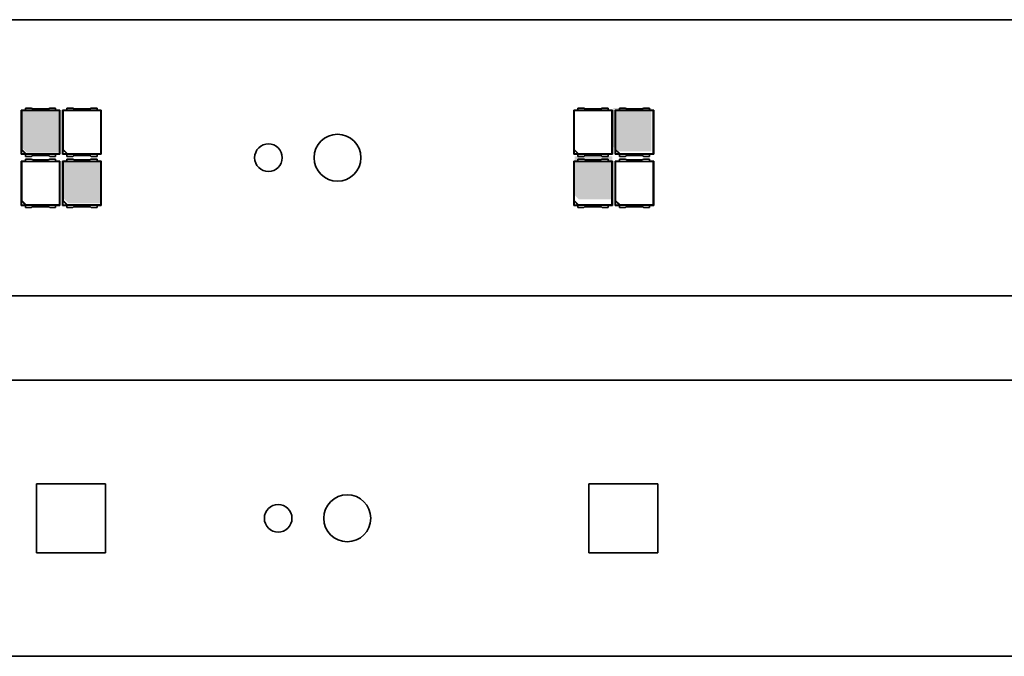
# Model space of a CAD drawing. Extents: x 0 to 420, y 0 to 297.
# Tile 6 of 25: x 145 to 216, y 86 to 133. Entities that reach past the tile are written whole.
import ezdxf

# ---------------------------------------------------------------- set-up
doc = ezdxf.new("R2010")
doc.units = 0

msp = doc.modelspace()

# ---------------------------------------------------------------- linework, layer by layer
at = {"color": 7, "lineweight": 35}
for p, q in [((285.043121, 132.586685), (11.043118, 132.586685)), ((145.453125, 126.186684), (145.870148, 126.186684)), ((145.453125, 126.023582), (145.453125, 126.186684)), ((147.21608, 126.186684), (147.633118, 126.186684)), ((147.633118, 126.186684), (147.633118, 126.023582)), ((148.453125, 126.186684), (148.870148, 126.186684)), ((148.453125, 126.023582), (148.453125, 126.186684)), ((150.21608, 126.186684), (150.633118, 126.186684)), ((150.633118, 126.186684), (150.633118, 126.023582)), ((185.453125, 126.186684), (185.870163, 126.186684)), ((185.453125, 126.023582), (185.453125, 126.186684)), ((187.21608, 126.186684), (187.633118, 126.186684)), ((187.633118, 126.186684), (187.633118, 126.023582)), ((188.453125, 126.186684), (188.870163, 126.186684)), ((188.453125, 126.023582), (188.453125, 126.186684)), ((190.21608, 126.186684), (190.633118, 126.186684)), ((190.633118, 126.186684), (190.633118, 126.023582)), ((145.143112, 126.036682), (145.453125, 126.036682)), ((145.143112, 126.036682), (145.177185, 126.002617)), ((145.143112, 122.836685), (145.143112, 126.036682)), ((145.177185, 126.002617), (147.909058, 126.002617)), ((145.177185, 123.193741), (145.177185, 126.002617)), ((147.633118, 126.023582), (145.453125, 126.023582)), ((146.002441, 126.136688), (147.083801, 126.136688)), ((147.633118, 126.036682), (147.943115, 126.036682)), ((147.943115, 126.036682), (147.909058, 126.002617)), ((147.909058, 126.002617), (147.909058, 122.87075)), ((147.943115, 126.036682), (147.943115, 122.836685)), ((148.143112, 126.036682), (148.453125, 126.036682)), ((148.143112, 126.036682), (148.177185, 126.002617)), ((148.143112, 122.836685), (148.143112, 126.036682)), ((148.177185, 126.002617), (150.909058, 126.002617)), ((148.177185, 123.193741), (148.177185, 126.002617)), ((150.633118, 126.023582), (148.453125, 126.023582)), ((149.002441, 126.136688), (150.083801, 126.136688)), ((150.633118, 126.036682), (150.943115, 126.036682)), ((150.943115, 126.036682), (150.909058, 126.002617)), ((150.909058, 126.002617), (150.909058, 122.87075)), ((150.943115, 126.036682), (150.943115, 122.836685)), ((185.143127, 126.036682), (185.453125, 126.036682)), ((185.143127, 126.036682), (185.177185, 126.002617)), ((185.143127, 122.836685), (185.143127, 126.036682)), ((185.177185, 126.002617), (187.909058, 126.002617)), ((185.177185, 123.193741), (185.177185, 126.002617)), ((187.633118, 126.023582), (185.453125, 126.023582)), ((186.002441, 126.136688), (187.083801, 126.136688)), ((187.633118, 126.036682), (187.943115, 126.036682)), ((187.943115, 126.036682), (187.909058, 126.002617)), ((187.909058, 126.002617), (187.909058, 122.87075)), ((187.943115, 126.036682), (187.943115, 122.836685)), ((188.143127, 126.036682), (188.453125, 126.036682)), ((188.143127, 126.036682), (188.177185, 126.002617)), ((188.143127, 122.836685), (188.143127, 126.036682)), ((188.177185, 126.002617), (190.909058, 126.002617)), ((188.177185, 123.193741), (188.177185, 126.002617)), ((190.633118, 126.023582), (188.453125, 126.023582)), ((189.002441, 126.136688), (190.083801, 126.136688)), ((190.633118, 126.036682), (190.943115, 126.036682)), ((190.943115, 126.036682), (190.909058, 126.002617)), ((190.909058, 126.002617), (190.909058, 122.87075)), ((190.943115, 126.036682), (190.943115, 122.836685)), ((145.143112, 122.836685), (145.166702, 122.860268)), ((145.453125, 122.836685), (145.143112, 122.836685)), ((145.166702, 123.15435), (145.177185, 123.193741)), ((145.166702, 122.860268), (145.166702, 123.15435)), ((145.460785, 122.860268), (145.166702, 123.15435)), ((145.460785, 122.860268), (145.166702, 122.860268)), ((145.177185, 123.193741), (145.500183, 122.87075)), ((145.453125, 122.849785), (147.633118, 122.849785)), ((145.453125, 122.849785), (145.453125, 122.686684)), ((145.453125, 122.686684), (145.870148, 122.686684)), ((145.500183, 122.87075), (145.460785, 122.860268)), ((147.909058, 122.87075), (145.500183, 122.87075)), ((146.002441, 122.736687), (147.083801, 122.736687)), ((147.21608, 122.686684), (147.633118, 122.686684)), ((147.633118, 122.686684), (147.633118, 122.849785)), ((147.943115, 122.836685), (147.633118, 122.836685)), ((147.943115, 122.836685), (147.909058, 122.87075)), ((148.143112, 122.836685), (148.166702, 122.860268)), ((148.453125, 122.836685), (148.143112, 122.836685)), ((148.166702, 123.15435), (148.177185, 123.193741)), ((148.166702, 122.860268), (148.166702, 123.15435)), ((148.460785, 122.860268), (148.166702, 123.15435)), ((148.460785, 122.860268), (148.166702, 122.860268)), ((148.177185, 123.193741), (148.500183, 122.87075)), ((148.453125, 122.849785), (150.633118, 122.849785)), ((148.453125, 122.849785), (148.453125, 122.686684)), ((148.453125, 122.686684), (148.870148, 122.686684)), ((148.500183, 122.87075), (148.460785, 122.860268)), ((150.909058, 122.87075), (148.500183, 122.87075)), ((149.002441, 122.736687), (150.083801, 122.736687)), ((150.21608, 122.686684), (150.633118, 122.686684)), ((150.633118, 122.686684), (150.633118, 122.849785)), ((150.943115, 122.836685), (150.633118, 122.836685)), ((150.943115, 122.836685), (150.909058, 122.87075)), ((185.143127, 122.836685), (185.166702, 122.860268)), ((185.453125, 122.836685), (185.143127, 122.836685)), ((185.166702, 123.15435), (185.177185, 123.193741)), ((185.166702, 122.860268), (185.166702, 123.15435)), ((185.460785, 122.860268), (185.166702, 123.15435)), ((185.460785, 122.860268), (185.166702, 122.860268)), ((185.177185, 123.193741), (185.500183, 122.87075)), ((185.453125, 122.849785), (187.633118, 122.849785)), ((185.453125, 122.849785), (185.453125, 122.686684)), ((185.453125, 122.686684), (185.870163, 122.686684)), ((185.500183, 122.87075), (185.460785, 122.860268)), ((187.909058, 122.87075), (185.500183, 122.87075)), ((186.002441, 122.736687), (187.083801, 122.736687)), ((187.21608, 122.686684), (187.633118, 122.686684)), ((187.633118, 122.686684), (187.633118, 122.849785)), ((187.943115, 122.836685), (187.633118, 122.836685)), ((187.943115, 122.836685), (187.909058, 122.87075)), ((188.143127, 122.836685), (188.166702, 122.860268)), ((188.453125, 122.836685), (188.143127, 122.836685)), ((188.166702, 123.15435), (188.177185, 123.193741)), ((188.166702, 122.860268), (188.166702, 123.15435)), ((188.460785, 122.860268), (188.166702, 123.15435)), ((188.460785, 122.860268), (188.166702, 122.860268)), ((188.177185, 123.193741), (188.500183, 122.87075)), ((188.453125, 122.849785), (190.633118, 122.849785)), ((188.453125, 122.849785), (188.453125, 122.686684)), ((188.453125, 122.686684), (188.870163, 122.686684)), ((188.500183, 122.87075), (188.460785, 122.860268)), ((190.909058, 122.87075), (188.500183, 122.87075)), ((189.002441, 122.736687), (190.083801, 122.736687)), ((190.21608, 122.686684), (190.633118, 122.686684)), ((190.633118, 122.686684), (190.633118, 122.849785)), ((190.943115, 122.836685), (190.633118, 122.836685)), ((190.943115, 122.836685), (190.909058, 122.87075)), ((145.143112, 122.336685), (145.453125, 122.336685)), ((145.143112, 122.336685), (145.177185, 122.30262)), ((145.143112, 119.136688), (145.143112, 122.336685)), ((145.177185, 122.30262), (147.909058, 122.30262)), ((145.177185, 119.493744), (145.177185, 122.30262)), ((145.453125, 122.486687), (145.870148, 122.486687)), ((145.453125, 122.323586), (145.453125, 122.486687)), ((147.633118, 122.323586), (145.453125, 122.323586)), ((146.002441, 122.436684), (147.083801, 122.436684)), ((147.21608, 122.486687), (147.633118, 122.486687)), ((147.633118, 122.486687), (147.633118, 122.323586)), ((147.633118, 122.336685), (147.943115, 122.336685)), ((147.943115, 122.336685), (147.909058, 122.30262)), ((147.909058, 122.30262), (147.909058, 119.170753)), ((147.943115, 122.336685), (147.943115, 119.136688)), ((148.143112, 122.336685), (148.453125, 122.336685)), ((148.143112, 122.336685), (148.177185, 122.30262)), ((148.143112, 119.136688), (148.143112, 122.336685)), ((148.177185, 122.30262), (150.909058, 122.30262)), ((148.177185, 119.493744), (148.177185, 122.30262)), ((148.453125, 122.486687), (148.870148, 122.486687)), ((148.453125, 122.323586), (148.453125, 122.486687)), ((150.633118, 122.323586), (148.453125, 122.323586)), ((149.002441, 122.436684), (150.083801, 122.436684)), ((150.21608, 122.486687), (150.633118, 122.486687)), ((150.633118, 122.486687), (150.633118, 122.323586)), ((150.633118, 122.336685), (150.943115, 122.336685)), ((150.943115, 122.336685), (150.909058, 122.30262)), ((150.909058, 122.30262), (150.909058, 119.170753)), ((150.943115, 122.336685), (150.943115, 119.136688)), ((185.143127, 122.336685), (185.453125, 122.336685)), ((185.143127, 122.336685), (185.177185, 122.30262)), ((185.143127, 119.136688), (185.143127, 122.336685)), ((185.177185, 122.30262), (187.909058, 122.30262)), ((185.177185, 119.493744), (185.177185, 122.30262)), ((185.453125, 122.486687), (185.870163, 122.486687)), ((185.453125, 122.323586), (185.453125, 122.486687)), ((187.633118, 122.323586), (185.453125, 122.323586)), ((186.002441, 122.436684), (187.083801, 122.436684)), ((187.21608, 122.486687), (187.633118, 122.486687)), ((187.633118, 122.486687), (187.633118, 122.323586)), ((187.633118, 122.336685), (187.943115, 122.336685)), ((187.943115, 122.336685), (187.909058, 122.30262)), ((187.909058, 122.30262), (187.909058, 119.170753)), ((187.943115, 122.336685), (187.943115, 119.136688)), ((188.143127, 122.336685), (188.453125, 122.336685)), ((188.143127, 122.336685), (188.177185, 122.30262)), ((188.143127, 119.136688), (188.143127, 122.336685)), ((188.177185, 122.30262), (190.909058, 122.30262)), ((188.177185, 119.493744), (188.177185, 122.30262)), ((188.453125, 122.486687), (188.870163, 122.486687)), ((188.453125, 122.323586), (188.453125, 122.486687)), ((190.633118, 122.323586), (188.453125, 122.323586)), ((189.002441, 122.436684), (190.083801, 122.436684)), ((190.21608, 122.486687), (190.633118, 122.486687)), ((190.633118, 122.486687), (190.633118, 122.323586)), ((190.633118, 122.336685), (190.943115, 122.336685)), ((190.943115, 122.336685), (190.909058, 122.30262)), ((190.909058, 122.30262), (190.909058, 119.170753)), ((190.943115, 122.336685), (190.943115, 119.136688)), ((145.143112, 119.136688), (145.166702, 119.160271)), ((145.453125, 119.136688), (145.143112, 119.136688)), ((145.166702, 119.454353), (145.177185, 119.493744)), ((145.166702, 119.160271), (145.166702, 119.454353)), ((145.460785, 119.160271), (145.166702, 119.454353)), ((145.460785, 119.160271), (145.166702, 119.160271)), ((145.177185, 119.493744), (145.500183, 119.170753)), ((145.453125, 119.149788), (147.633118, 119.149788)), ((145.453125, 119.149788), (145.453125, 118.986687)), ((145.500183, 119.170753), (145.460785, 119.160271)), ((147.909058, 119.170753), (145.500183, 119.170753)), ((147.633118, 118.986687), (147.633118, 119.149788)), ((147.943115, 119.136688), (147.633118, 119.136688)), ((147.943115, 119.136688), (147.909058, 119.170753)), ((148.143112, 119.136688), (148.166702, 119.160271)), ((148.453125, 119.136688), (148.143112, 119.136688)), ((148.166702, 119.454353), (148.177185, 119.493744)), ((148.166702, 119.160271), (148.166702, 119.454353)), ((148.460785, 119.160271), (148.166702, 119.454353)), ((148.460785, 119.160271), (148.166702, 119.160271)), ((148.177185, 119.493744), (148.500183, 119.170753)), ((148.453125, 119.149788), (150.633118, 119.149788)), ((148.453125, 119.149788), (148.453125, 118.986687)), ((148.500183, 119.170753), (148.460785, 119.160271)), ((150.909058, 119.170753), (148.500183, 119.170753)), ((150.633118, 118.986687), (150.633118, 119.149788)), ((150.943115, 119.136688), (150.633118, 119.136688)), ((150.943115, 119.136688), (150.909058, 119.170753)), ((185.143127, 119.136688), (185.166702, 119.160271)), ((185.453125, 119.136688), (185.143127, 119.136688)), ((185.166702, 119.454353), (185.177185, 119.493744)), ((185.166702, 119.160271), (185.166702, 119.454353)), ((185.460785, 119.160271), (185.166702, 119.454353)), ((185.460785, 119.160271), (185.166702, 119.160271)), ((185.177185, 119.493744), (185.500183, 119.170753)), ((185.453125, 119.149788), (187.633118, 119.149788)), ((185.453125, 119.149788), (185.453125, 118.986687)), ((185.500183, 119.170753), (185.460785, 119.160271)), ((187.909058, 119.170753), (185.500183, 119.170753)), ((187.633118, 118.986687), (187.633118, 119.149788)), ((187.943115, 119.136688), (187.633118, 119.136688)), ((187.943115, 119.136688), (187.909058, 119.170753)), ((188.143127, 119.136688), (188.166702, 119.160271)), ((188.453125, 119.136688), (188.143127, 119.136688)), ((188.166702, 119.454353), (188.177185, 119.493744)), ((188.166702, 119.160271), (188.166702, 119.454353)), ((188.460785, 119.160271), (188.166702, 119.454353)), ((188.460785, 119.160271), (188.166702, 119.160271)), ((188.177185, 119.493744), (188.500183, 119.170753)), ((188.453125, 119.149788), (190.633118, 119.149788)), ((188.453125, 119.149788), (188.453125, 118.986687)), ((188.500183, 119.170753), (188.460785, 119.160271)), ((190.909058, 119.170753), (188.500183, 119.170753)), ((190.633118, 118.986687), (190.633118, 119.149788)), ((190.943115, 119.136688), (190.633118, 119.136688)), ((190.943115, 119.136688), (190.909058, 119.170753)), ((145.453125, 118.986687), (145.870148, 118.986687)), ((146.002441, 119.036682), (147.083801, 119.036682)), ((147.21608, 118.986687), (147.633118, 118.986687)), ((148.453125, 118.986687), (148.870148, 118.986687)), ((149.002441, 119.036682), (150.083801, 119.036682)), ((150.21608, 118.986687), (150.633118, 118.986687)), ((185.453125, 118.986687), (185.870163, 118.986687)), ((186.002441, 119.036682), (187.083801, 119.036682)), ((187.21608, 118.986687), (187.633118, 118.986687)), ((188.453125, 118.986687), (188.870163, 118.986687)), ((189.002441, 119.036682), (190.083801, 119.036682)), ((190.21608, 118.986687), (190.633118, 118.986687)), ((11.043118, 112.586685), (285.043121, 112.586685)), ((285.746704, 106.464981), (11.746716, 106.464981)), ((146.246719, 98.964981), (151.246719, 98.964981)), ((146.246719, 93.964981), (146.246719, 98.964981)), ((151.246719, 98.964981), (151.246719, 93.964981)), ((186.246719, 98.964981), (191.246719, 98.964981)), ((186.246719, 93.964981), (186.246719, 98.964981)), ((191.246719, 98.964981), (191.246719, 93.964981)), ((151.246719, 93.964981), (146.246719, 93.964981)), ((191.246719, 93.964981), (186.246719, 93.964981)), ((11.746716, 86.464981), (285.746704, 86.464981))]:
    msp.add_line(p, q, dxfattribs=at)
for centre, radius in [((168.043121, 122.586685), 1.7), ((163.043121, 122.586685), 1), ((168.746719, 96.464981), 1.7), ((163.746719, 96.464981), 1)]:
    msp.add_circle(centre, radius, dxfattribs=at)
for centre, start, end in [((146.002441, 126.336685), 228.590384, 269.999997), ((147.083801, 126.336685), 269.999997, 311.409621), ((149.002441, 126.336685), 228.590384, 269.999997), ((150.083801, 126.336685), 269.999997, 311.409621), ((186.002441, 126.336685), 228.590384, 269.999997), ((187.083801, 126.336685), 269.999997, 311.409621), ((189.002441, 126.336685), 228.590384, 269.999997), ((190.083801, 126.336685), 269.999997, 311.409621), ((146.002441, 122.536682), 90.000003, 131.409616), ((147.083801, 122.536682), 48.590379, 90.000003), ((149.002441, 122.536682), 90.000003, 131.409616), ((150.083801, 122.536682), 48.590379, 90.000003), ((186.002441, 122.536682), 90.000003, 131.409616), ((187.083801, 122.536682), 48.590379, 90.000003), ((189.002441, 122.536682), 90.000003, 131.409616), ((190.083801, 122.536682), 48.590379, 90.000003), ((146.002441, 122.636688), 228.590384, 269.999997), ((147.083801, 122.636688), 269.999997, 311.409621), ((149.002441, 122.636688), 228.590384, 269.999997), ((150.083801, 122.636688), 269.999997, 311.409621), ((186.002441, 122.636688), 228.590384, 269.999997), ((187.083801, 122.636688), 269.999997, 311.409621), ((189.002441, 122.636688), 228.590384, 269.999997), ((190.083801, 122.636688), 269.999997, 311.409621), ((146.002441, 118.836685), 90.000003, 131.409616), ((147.083801, 118.836685), 48.590379, 90.000003), ((149.002441, 118.836685), 90.000003, 131.409616), ((150.083801, 118.836685), 48.590379, 90.000003), ((186.002441, 118.836685), 90.000003, 131.409616), ((187.083801, 118.836685), 48.590379, 90.000003), ((189.002441, 118.836685), 90.000003, 131.409616), ((190.083801, 118.836685), 48.590379, 90.000003)]:
    msp.add_arc(centre, 0.2, start, end, dxfattribs=at)
at = {"color": 1, "lineweight": 5}
for points in [[(145.557053, 122.950676), (145.234055, 123.273666), (147.965927, 126.082542), (145.234055, 126.082542)], [(145.557053, 122.950676), (147.965927, 126.082542), (147.965927, 122.950676)], [(188.347473, 123.044724), (188.02449, 123.367714), (190.756348, 126.17659), (188.02449, 126.17659)], [(188.347473, 123.044724), (190.756348, 126.17659), (190.756348, 123.044724)], [(185.526123, 119.565063), (185.20314, 119.888054), (187.934998, 122.69693), (185.20314, 122.69693)], [(185.526123, 119.565063), (187.934998, 122.69693), (187.934998, 119.565063)], [(148.566498, 119.282928), (148.2435, 119.605919), (150.975372, 122.414795), (148.2435, 122.414795)], [(148.566498, 119.282928), (150.975372, 122.414795), (150.975372, 119.282928)]]:
    msp.add_solid(points, dxfattribs=at)

doc.saveas('drawing.dxf')
